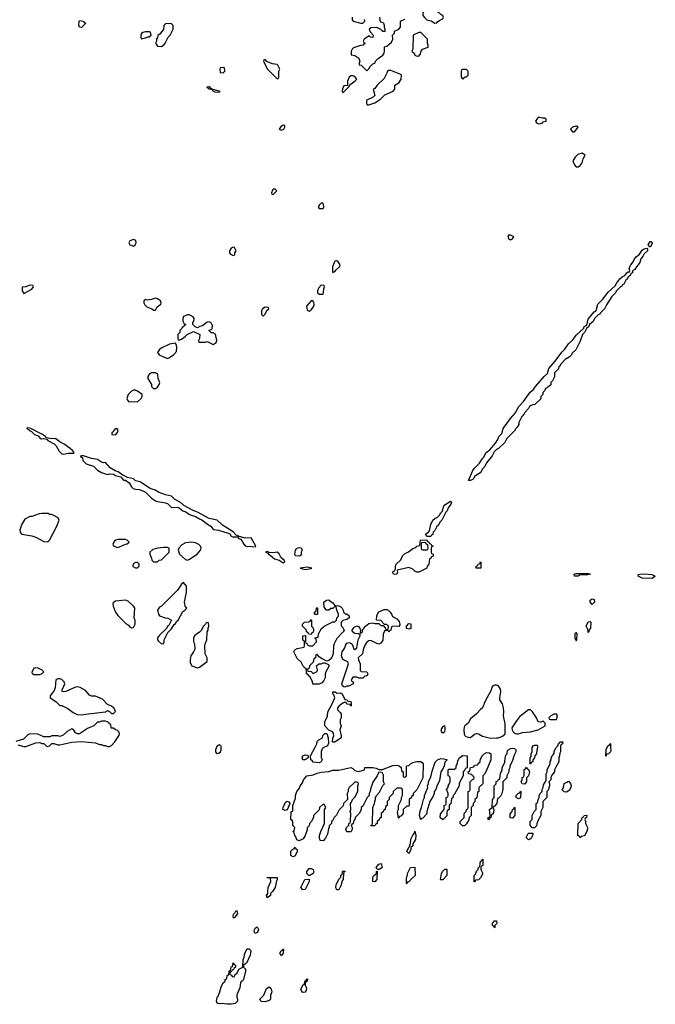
# Model space of a CAD drawing. Header units: inches. Extents: x 2701622 to 2964296, y 496201 to 720542.
# Tile 128 of 256: x 2787329 to 2793702, y 651199 to 661066. Entities that reach past the tile are written whole.
import ezdxf

# ---------------------------------------------------------------- set-up
doc = ezdxf.new("R2010")
doc.units = ezdxf.units.IN
doc.header["$MEASUREMENT"] = 0
for name, color, linetype in [('C7685', 7, 'Continuous'), ('C7686', 7, 'Continuous'), ('C7695', 7, 'Continuous'), ('C7696', 7, 'Continuous')]:
    doc.layers.add(name, color=color, linetype=linetype)

msp = doc.modelspace()

# ---------------------------------------------------------------- linework, layer by layer
at = {"layer": 'C7685', "color": 4}
for points, elevation in [([(2789954, 660000), (2789950, 659998), (2789932, 659970), (2789950, 659958), (2789970, 659964.7), (2789978, 659970), (2789988, 659990), (2789986.7, 660000)], 8), ([(2787310, 653798), (2787370, 653782.8), (2787390, 653782.8), (2787490, 653818), (2787530, 653822), (2787550, 653814), (2787570, 653814), (2787594, 653790), (2787610, 653782), (2787626, 653790), (2787650, 653812), (2787670, 653812), (2787710, 653798), (2787730, 653798), (2787850, 653826), (2787948.9, 653831.1), (2788090, 653818), (2788130, 653802), (2788150, 653802), (2788170, 653792), (2788190, 653792), (2788210, 653782), (2788230, 653782), (2788250, 653792), (2788282, 653830), (2788322, 653890), (2788328, 653910), (2788327.3, 653927.3), (2788307.3, 653947.3), (2788290, 653948), (2788270, 653966), (2788250, 653966), (2788246, 653970), (2788242, 654002), (2788228, 654008), (2788222, 654022), (2788190, 654038), (2788150, 654038), (2788130, 654026), (2788110, 654026), (2788070.9, 653989.1), (2788010, 653962), (2787930, 653908), (2787910, 653908), (2787890, 653918), (2787870, 653946), (2787850, 653958), (2787806.4, 653933.6), (2787765.4, 653894.6), (2787730, 653882), (2787710, 653888.7), (2787651.6, 653888.4), (2787630, 653878), (2787570, 653878), (2787510, 653906), (2787430, 653908), (2787405.4, 653894.6), (2787365.4, 653854.6), (2787290, 653834)], 8), ([(2790000, 653145.8), (2789990, 653142.7), (2789967, 653150), (2789969.6, 653170), (2789990, 653218), (2790000, 653227)], 4)]:
    msp.add_lwpolyline(points, dxfattribs=dict(at, elevation=elevation))
for points, elevation in [([(2789890, 659366), (2789870, 659366), (2789863.6, 659356.4), (2789854, 659330), (2789858, 659318), (2789870, 659314), (2789906, 659350)], 8), ([(2788470, 658862), (2788434, 658850), (2788424.7, 658830), (2788434, 658810), (2788470, 658798), (2788488, 658810), (2788498, 658830), (2788494.6, 658854.6)], 8), ([(2789470, 658786), (2789450, 658778), (2789432, 658750), (2789432, 658730), (2789439.6, 658719.6), (2789470, 658702), (2789486, 658710), (2789486, 658730), (2789498, 658750), (2789482, 658782)], 8), ([(2787430, 658406), (2787391.6, 658388.4), (2787354, 658386), (2787352, 658350), (2787370, 658322), (2787450, 658364.7), (2787466, 658390), (2787462, 658402)], 8), ([(2788690, 658274), (2788650, 658261.2), (2788610, 658255.3), (2788598, 658258), (2788590, 658266), (2788574, 658250), (2788572, 658230), (2788582, 658210), (2788604.7, 658190), (2788654, 658170), (2788670, 658154), (2788690, 658154), (2788708, 658190), (2788743.1, 658216.9), (2788748.7, 658230), (2788742, 658250), (2788710, 658269)], 8), ([(2789790, 658186), (2789762, 658170), (2789752.7, 658147.3), (2789752.7, 658112.7), (2789770, 658094), (2789790, 658114), (2789807.3, 658152.7), (2789826, 658170), (2789822, 658182)], 8), ([(2789010, 658108.7), (2788972, 658090), (2788966, 658070), (2788965.4, 658045.4), (2788978, 658018), (2788994, 658010), (2788978, 658002), (2788974, 657990), (2788958, 657982), (2788954, 657970), (2788934, 657950), (2788934, 657930), (2788914, 657910), (2788914, 657870), (2788918, 657858), (2788930, 657854), (2788938, 657862), (2788950, 657864.7), (2788988, 657890), (2789008.7, 657911.3), (2789070, 657942), (2789134, 657910), (2789132.7, 657872.7), (2789122, 657850), (2789122, 657842), (2789130, 657834), (2789190, 657834), (2789210, 657842), (2789270, 657812), (2789290, 657824.7), (2789298, 657830), (2789306, 657850), (2789293.6, 657913.6), (2789270, 657928), (2789248.4, 657928.4), (2789226, 657950), (2789255.3, 657964.7), (2789258, 657970), (2789260.4, 658000.4), (2789248.4, 658028.4), (2789230, 658038), (2789210, 658035.3), (2789162.8, 657997.2), (2789134, 657990), (2789110, 657978), (2789087.3, 657987.3), (2789066, 658010), (2789066, 658030), (2789074.6, 658045.4), (2789078, 658070), (2789068.4, 658088.4), (2789028.4, 658108.4)], 8), ([(2788890, 657826), (2788830, 657813.2), (2788745.8, 657774.2), (2788730, 657762), (2788711.3, 657730), (2788726.4, 657706.4), (2788770, 657686), (2788810, 657671.3), (2788830, 657681), (2788875.3, 657710), (2788900.2, 657739.8), (2788904.7, 657784.7), (2788902, 657802)], 8), ([(2788690, 657528), (2788650, 657528), (2788630, 657518), (2788612, 657490), (2788612, 657470), (2788651, 657411), (2788652, 657390), (2788671.6, 657371.6), (2788690, 657371.3), (2788710, 657384.7), (2788728.7, 657410), (2788735.3, 657430), (2788718, 657470), (2788715.3, 657510), (2788710, 657518)], 8), ([(2788470, 657354), (2788450, 657342), (2788418, 657310), (2788404.7, 657270), (2788410, 657254), (2788421, 657241), (2788430, 657238), (2788450, 657241), (2788510, 657238), (2788548, 657270), (2788558, 657290), (2788555.3, 657310), (2788510, 657344), (2788490, 657353.2)], 8), ([(2787410, 656975.1), (2787398, 656970), (2787419.3, 656959.3), (2787424, 656950), (2787442.4, 656942.4), (2787477.3, 656910), (2787514.4, 656894.4), (2787530, 656874.8), (2787544.7, 656864.7), (2787570, 656868), (2787601, 656861), (2787611, 656850), (2787675.8, 656815.8), (2787694.7, 656794.7), (2787723, 656743), (2787750, 656714.8), (2787770, 656710.8), (2787810, 656723), (2787870, 656722), (2787875.3, 656730), (2787859, 656750), (2787834, 656770), (2787773.3, 656813.3), (2787730, 656835.1), (2787690, 656866), (2787670, 656869.3), (2787646, 656866), (2787597.2, 656877.2), (2787588.7, 656890), (2787559, 656910), (2787442, 656970)], 8), ([(2788290, 656968), (2788272, 656950), (2788264.7, 656935.3), (2788254, 656930), (2788254, 656910), (2788290, 656906.8), (2788308, 656930), (2788315.3, 656950), (2788307.3, 656967.3)], 8), ([(2787950, 656695.3), (2787934, 656690), (2787946.4, 656686.4), (2787956.9, 656676.9), (2787961, 656650), (2787994.4, 656614.4), (2788070, 656590.6), (2788110, 656550.7), (2788150, 656527.3), (2788210, 656507.7), (2788230, 656514), (2788270, 656510.6), (2788290, 656498.4), (2788344.5, 656484.5), (2788351.3, 656470), (2788370, 656451.3), (2788391.1, 656451.1), (2788424.9, 656424.9), (2788450, 656384.7), (2788467.5, 656367.5), (2788490, 656360.7), (2788530, 656359.3), (2788577.7, 656337.7), (2788590.4, 656330.3), (2788650, 656270.8), (2788690, 656244), (2788710, 656236.3), (2788790, 656224.4), (2788810, 656216.4), (2788850, 656178), (2788910, 656180.3), (2788932.5, 656172.5), (2788964.9, 656144.9), (2788995.2, 656135.2), (2789030, 656107.3), (2789090, 656086.8), (2789130, 656062.8), (2789154, 656054), (2789211.3, 656010), (2789246, 655990), (2789264.4, 655964.4), (2789275.9, 655955.9), (2789322, 655950), (2789420.4, 655920.4), (2789434.9, 655914.9), (2789450, 655891.3), (2789465.2, 655885.2), (2789510, 655884.7), (2789519.8, 655879.8), (2789521, 655870), (2789541.4, 655861.4), (2789561.1, 655841.1), (2789576.3, 655810), (2789590, 655794), (2789610, 655787.7), (2789630.7, 655790.7), (2789690, 655784.7), (2789698, 655790), (2789650, 655872), (2789590, 655871.5), (2789532, 655888), (2789522, 655882), (2789526, 655890), (2789499, 655899), (2789470, 655932.3), (2789361.8, 656001.8), (2789310, 656049.3), (2789227.2, 656067.2), (2789110, 656129.2), (2789066.8, 656146.8), (2788976.2, 656196.2), (2788950, 656220.9), (2788881.7, 656261.7), (2788849.6, 656289.6), (2788790, 656304.5), (2788727.8, 656327.8), (2788688.7, 656350), (2788630, 656371.8), (2788535.3, 656435.3), (2788490, 656445.2), (2788470, 656464), (2788410, 656479), (2788362, 656502), (2788314.7, 656534.7), (2788285.8, 656545.8), (2788236.6, 656576.6), (2788190, 656629.2), (2788170, 656626.6), (2788150, 656632.3), (2788110, 656659.5), (2788047.2, 656667.2), (2787970, 656694)], 8), ([(2787550, 656118), (2787525.4, 656114.6), (2787451.1, 656088.9), (2787430, 656088), (2787379.6, 656060.4), (2787351.3, 656010), (2787331.3, 655950), (2787332, 655930), (2787339.6, 655919.6), (2787351.1, 655911.1), (2787370, 655906), (2787450, 655894.8), (2787490, 655878.8), (2787570, 655836), (2787610, 655832), (2787628, 655850), (2787702, 655990), (2787726, 656050), (2787714.6, 656074.6), (2787670, 656098), (2787647.3, 656107.3), (2787628.4, 656108.4), (2787616.4, 656116.4)], 8), ([(2788390, 655858), (2788316.4, 655856.4), (2788294, 655850), (2788279.6, 655840.4), (2788262, 655810), (2788270, 655794), (2788299.6, 655779.6), (2788310, 655778), (2788330, 655784.7), (2788388.4, 655811.6), (2788407.3, 655812.7), (2788426, 655830), (2788406, 655850)], 8), ([(2788810, 655775.3), (2788770, 655775.3), (2788710, 655769), (2788663.5, 655756.5), (2788632, 655730), (2788632, 655710), (2788652, 655670), (2788654, 655650), (2788670, 655634), (2788710, 655634), (2788726, 655650), (2788750, 655654), (2788826, 655730), (2788826, 655770)], 8), ([(2789050, 655829.2), (2788990, 655824), (2788955.3, 655804.7), (2788924.7, 655770), (2788918, 655750), (2788932, 655710), (2788990, 655658), (2789010, 655651), (2789030, 655658.8), (2789109.2, 655710), (2789142.7, 655750), (2789149, 655770), (2789142, 655790), (2789125.6, 655805.6), (2789090, 655824)], 8), ([(2789810, 655735.3), (2789794, 655730), (2789819.6, 655719.6), (2789822, 655710), (2789839.8, 655699.8), (2789882.5, 655662.5), (2789931.3, 655651.3), (2789970, 655624.7), (2789986, 655630), (2789982, 655650), (2789952, 655672), (2789930, 655713.2), (2789910, 655729.2), (2789870, 655722.7), (2789832.7, 655727.3), (2789822, 655722), (2789826, 655730)], 8), ([(2788510, 655626), (2788490, 655626), (2788465.4, 655614.6), (2788462, 655590), (2788470, 655582), (2788490, 655574), (2788510, 655574), (2788526, 655590), (2788526, 655610)], 8), ([(2788970, 655426), (2788950, 655408), (2788910.8, 655349.2), (2788882, 655318), (2788750.7, 655189.3), (2788730, 655178), (2788712, 655150), (2788722, 655110), (2788731.6, 655091.6), (2788787.3, 655072.7), (2788814, 655070), (2788852, 655050), (2788823.6, 654996.4), (2788810, 654986), (2788796.9, 654963.1), (2788730, 654898), (2788712, 654870), (2788712, 654850), (2788719.6, 654839.6), (2788750, 654812), (2788770, 654814), (2788778, 654830), (2788778, 654850), (2788814.6, 654925.4), (2788850, 654962), (2788876.4, 655003.6), (2788890, 655014), (2788903.1, 655036.9), (2788918, 655050), (2788963.1, 655136.9), (2788986, 655150), (2789006, 655170), (2788988.4, 655188.4), (2788982, 655230), (2789002, 655330), (2789002, 655390)], 8), ([(2788390, 655248.7), (2788290, 655238), (2788271.6, 655228.4), (2788262, 655218), (2788264.7, 655190), (2788291, 655130), (2788314.4, 655094.4), (2788390, 655018), (2788419.1, 654999.1), (2788430, 654984.7), (2788450, 654972), (2788470, 654974), (2788488, 655010), (2788488, 655050), (2788478, 655070), (2788482, 655170), (2788468.7, 655190), (2788418, 655238)], 8), ([(2789210, 655026), (2789198, 655022), (2789192.7, 655007.3), (2789170, 654986), (2789151.3, 654948.7), (2789131.1, 654928.9), (2789083.5, 654896.5), (2789072, 654870), (2789072, 654830), (2789082, 654810), (2789083.6, 654756.4), (2789072, 654730), (2789044.7, 654690), (2789038, 654650), (2789039.6, 654619.6), (2789054, 654590), (2789110, 654572), (2789130, 654578), (2789207.3, 654632.7), (2789208, 654670), (2789187.3, 654712.7), (2789186, 654790), (2789188.4, 654811.6), (2789206, 654850), (2789208, 654930), (2789218, 654950), (2789218, 654970), (2789226, 654990), (2789222, 655022)], 8), ([(2787530, 654501.2), (2787470, 654502), (2787458, 654510), (2787455.3, 654530), (2787470, 654562), (2787478, 654570), (2787490, 654573.4), (2787509.4, 654570.6), (2787551.7, 654551.7), (2787570.3, 654530.3), (2787550, 654509.2)], 4), ([(2787710, 654461.2), (2787691.3, 654450), (2787684.7, 654370), (2787676, 654344), (2787634, 654290), (2787634, 654270), (2787690, 654232), (2787730, 654194), (2787750, 654192), (2787810, 654162), (2787864, 654124), (2787903.5, 654103.5), (2787950, 654101), (2787990, 654106), (2788189, 654131), (2788210, 654142), (2788230, 654132), (2788250, 654112), (2788270, 654112), (2788288, 654132), (2788273.2, 654170), (2788242, 654190), (2788210, 654202.7), (2788158.2, 654258.2), (2788090, 654287.1), (2788050, 654288.3), (2788030, 654295.6), (2787990, 654344), (2787933.5, 654373.5), (2787910, 654379.8), (2787890, 654377.6), (2787790, 654334), (2787769.4, 654329.4), (2787755.3, 654335.3), (2787753.2, 654350), (2787780.9, 654410), (2787774.5, 654430), (2787752.2, 654452.3), (2787730, 654459.5)], 8), ([(2789330, 653798), (2789310, 653788), (2789291.3, 653750), (2789292, 653730), (2789299.6, 653719.6), (2789310, 653712), (2789330, 653718), (2789342, 653730), (2789348.7, 653750), (2789347.3, 653787.3)], 8), ([(2789810, 652266), (2789802, 652290), (2789818, 652310), (2789815.3, 652330), (2789819, 652370), (2789848, 652430), (2789842, 652462), (2789808, 652470), (2789910.8, 652470.8), (2789912, 652450), (2789903.6, 652436.4), (2789890.8, 652369.2), (2789864.7, 652330), (2789842, 652310), (2789842, 652290)], 4), ([(2789510, 652135.3), (2789490, 652128), (2789485.2, 652114.8), (2789470, 652099), (2789465.8, 652085.8), (2789470, 652066), (2789490, 652071.3), (2789504, 652090), (2789515.3, 652110)], 8), ([(2789690, 651908), (2789679, 651930), (2789684, 651950), (2789690, 651962), (2789710, 651974), (2789722, 651950), (2789718, 651930), (2789710, 651918)], 4), ([(2789410, 651199), (2789350, 651208.7), (2789330, 651204), (2789310, 651209), (2789302, 651230), (2789309, 651270), (2789319, 651281), (2789336.4, 651323.6), (2789350, 651374), (2789363.1, 651396.9), (2789365.2, 651410), (2789388.9, 651431.1), (2789390, 651452), (2789406, 651454), (2789410, 651492), (2789426, 651494), (2789430, 651534), (2789442, 651538), (2789450, 651574), (2789462, 651578), (2789470, 651614), (2789478, 651598), (2789491.6, 651591.6), (2789494, 651570), (2789478, 651562), (2789472.7, 651547.3), (2789458, 651542), (2789452.7, 651527.3), (2789438, 651522), (2789434, 651510), (2789438, 651498), (2789452.7, 651492.7), (2789458, 651478), (2789470, 651474), (2789482, 651478), (2789487.3, 651492.7), (2789510, 651514), (2789527.3, 651552.7), (2789566, 651570), (2789568.4, 651648.4), (2789579, 651670), (2789583.1, 651696.9), (2789595.3, 651730), (2789610, 651754), (2789630, 651754), (2789642, 651742), (2789644.7, 651730), (2789641, 651690), (2789602, 651610), (2789574, 651590), (2789574, 651570), (2789591.6, 651551.6), (2789592, 651530), (2789571.3, 651448.7), (2789564.7, 651435.3), (2789554, 651430), (2789543.6, 651416.4), (2789536.9, 651363.1), (2789504.7, 651295.3), (2789504.7, 651270), (2789514, 651250), (2789514, 651230), (2789490, 651208.7), (2789450, 651199)], 4), ([(2789950, 651686), (2789938, 651710), (2789950, 651734), (2789962, 651738), (2789970, 651752), (2789974, 651750), (2789972, 651710)], 4), ([(2789790, 651225.2), (2789750, 651228.7), (2789738, 651250), (2789778, 651290), (2789804, 651356), (2789830, 651374), (2789851.6, 651351.6), (2789855.3, 651324.7), (2789844.7, 651290), (2789842, 651250), (2789830, 651238), (2789810, 651229)], 4)]:
    msp.add_lwpolyline(points, close=True, dxfattribs=dict(at, elevation=elevation))
at = {"layer": 'C7686', "color": 4}
for points, elevation in [([(2787950, 660989.3), (2787928.7, 660990), (2787922, 661010), (2787924, 661050), (2787930, 661058), (2787964.7, 661050), (2787976.8, 661036.8), (2787991.3, 661030)], 4), ([(2788847.3, 661027.3), (2788790, 661026), (2788772.7, 661007.3), (2788771.6, 660968.4), (2788750, 660946), (2788736.9, 660923.1), (2788712.7, 660907.3), (2788711.6, 660888.4), (2788702, 660870), (2788702, 660850), (2788692, 660830), (2788710, 660802), (2788750, 660798), (2788780.4, 660819.6), (2788788, 660830), (2788818, 660890), (2788838, 660910), (2788868, 660970), (2788867.3, 661007.3)], 8), ([(2788630, 660946), (2788590, 660946), (2788563.6, 660936.4), (2788550, 660926), (2788542, 660910), (2788542, 660890), (2788550, 660874), (2788590, 660884.7), (2788612.7, 660892.7), (2788627.3, 660892.7), (2788646, 660910), (2788642, 660942)], 8), ([(2789790, 660666), (2789778, 660662), (2789774, 660650), (2789810, 660574), (2789910, 660474), (2789922, 660478), (2789926, 660490), (2789926, 660550), (2789938, 660570), (2789918, 660610), (2789910, 660618), (2789863.1, 660623.1), (2789820.4, 660640.4), (2789807.3, 660647.3)], 8), ([(2789370, 660586), (2789338, 660582), (2789334, 660570), (2789338, 660538), (2789370, 660534), (2789386, 660550), (2789382, 660582)], 8), ([(2789330, 660338), (2789290, 660341.2), (2789268, 660350), (2789262, 660362), (2789228, 660370), (2789210, 660388), (2789210, 660394), (2789230, 660396), (2789241, 660381), (2789254, 660374), (2789336, 660350)], 4)]:
    msp.add_lwpolyline(points, close=True, dxfattribs=dict(at, elevation=elevation))
at = {"layer": 'C7686', "color": 4, "elevation": 8}
msp.add_lwpolyline([(2789986.7, 660000), (2789986, 660006), (2789970, 660008), (2789954, 660000)], dxfattribs=at)
at = {"layer": 'C7695', "color": 4}
for points, elevation in [([(2792903.7, 660000), (2792872, 659990), (2792852, 659970), (2792870, 659942), (2792890, 659942), (2792928, 659990), (2792913, 660000)], 8), ([(2790000, 653227), (2790010, 653236), (2790026.4, 653226.4), (2790036, 653210), (2790010, 653149), (2790000, 653145.8)], 4)]:
    msp.add_lwpolyline(points, dxfattribs=dict(at, elevation=elevation))
for points, elevation in [([(2792970, 659728), (2792924.5, 659715.5), (2792898, 659690), (2792876, 659650), (2792890, 659612), (2792910, 659591.3), (2792930, 659591.3), (2792950, 659606), (2792968.7, 659630), (2792979, 659670), (2792998, 659710)], 8), ([(2790370, 659226), (2790350, 659226), (2790330, 659206), (2790322, 659190), (2790323.6, 659183.6), (2790332.7, 659172.7), (2790370, 659174), (2790378, 659190), (2790374.6, 659214.6)], 8), ([(2792230, 658908), (2792223.5, 658896.5), (2792230, 658872), (2792250, 658858.8), (2792268.7, 658870), (2792282, 658890), (2792250, 658905.2)], 8), ([(2793650, 658788), (2793636.4, 658796.4), (2793629.4, 658810), (2793650, 658842.8), (2793662, 658842), (2793674, 658830)], 4), ([(2791850, 656448), (2791828.4, 656448.4), (2791873.2, 656550), (2791890, 656573.4), (2791939.6, 656620.4), (2791969.4, 656670), (2791980.2, 656679.8), (2792005.1, 656730), (2792042.9, 656757.1), (2792098.4, 656821.6), (2792122, 656858), (2792132.7, 656890), (2792162, 656918), (2792175.1, 656970), (2792249.8, 657070.2), (2792296.9, 657123.1), (2792335.1, 657190), (2792379.3, 657240.7), (2792447.7, 657332.3), (2792480.1, 657359.9), (2792500.7, 657390), (2792588.3, 657491.7), (2792621.2, 657518.8), (2792634.5, 657570), (2792697.2, 657642.8), (2792764.6, 657735.4), (2792796.2, 657763.8), (2792830, 657816.3), (2792878.9, 657861.1), (2792910, 657904.9), (2792985.2, 657974.8), (2792990, 657990.7), (2793016.4, 658003.6), (2793030, 658066), (2793090, 658139.1), (2793107.3, 658152.7), (2793124.1, 658215.9), (2793174.3, 658265.7), (2793230, 658335.5), (2793300.2, 658399.8), (2793314.5, 658430), (2793345.1, 658470), (2793370, 658490.5), (2793396.5, 658503.5), (2793418, 658530), (2793430, 658538), (2793442, 658538), (2793448, 658550), (2793441.2, 658570), (2793445.6, 658590), (2793456, 658610), (2793481, 658639), (2793494, 658670), (2793509.8, 658690.2), (2793543.3, 658716.7), (2793570, 658756.3), (2793590, 658770.5), (2793616, 658776), (2793622, 658770), (2793622, 658750), (2793590, 658718), (2793581, 658699), (2793558, 658670), (2793546.4, 658633.6), (2793531.3, 658608.7), (2793512, 658590), (2793496.9, 658563.1), (2793474, 658550), (2793474, 658530), (2793458, 658522), (2793452.7, 658507.3), (2793430, 658486), (2793418, 658462), (2793405.4, 658454.6), (2793384.7, 658415.3), (2793374, 658410), (2793364.7, 658395.3), (2793354, 658390), (2793310, 658346), (2793302, 658330), (2793267.5, 658292.5), (2793212, 658210), (2793194, 658170), (2793150, 658126), (2793144.7, 658115.3), (2793130, 658108), (2793092, 658070), (2793078.8, 658041.2), (2793042, 658010), (2793031, 657989), (2793012, 657970), (2792992, 657930), (2792972, 657910), (2792950, 657846), (2792903.6, 657756.4), (2792870, 657726), (2792856.9, 657703.1), (2792836.9, 657683.1), (2792799.6, 657660.4), (2792752, 657610), (2792744.7, 657595.3), (2792734, 657590), (2792731.6, 657568.4), (2792692.7, 657527.3), (2792691.6, 657488.4), (2792671.6, 657448.4), (2792654, 657430), (2792652.7, 657407.3), (2792630, 657386), (2792602, 657370), (2792594, 657350), (2792574, 657330), (2792574, 657310), (2792554, 657290), (2792552.7, 657267.3), (2792494, 657210), (2792472.7, 657207.3), (2792450, 657198), (2792442, 657190), (2792431.1, 657168.9), (2792392, 657130), (2792385.4, 657114.6), (2792362, 657090), (2792334, 657030), (2792334, 657010), (2792318, 656982), (2792302, 656970), (2792290, 656946), (2792211.6, 656868.4), (2792192, 656830), (2792131.1, 656768.9), (2792110, 656758), (2792085.4, 656734.6), (2792065.4, 656694.6), (2792010, 656626), (2791994, 656590), (2791970, 656566), (2791951.1, 656528.9), (2791894, 656490), (2791876.9, 656463.1)], 4), ([(2790510, 658648), (2790490, 658646), (2790464.7, 658590), (2790463.6, 658543.6), (2790470, 658534), (2790490, 658542), (2790501.2, 658558.8), (2790535.3, 658590), (2790542, 658610), (2790520.4, 658640.4)], 8), ([(2790350, 658406), (2790323.6, 658376.4), (2790314, 658350), (2790314, 658330), (2790330, 658314), (2790370, 658314), (2790376.4, 658336.4), (2790378, 658370), (2790386, 658390), (2790382, 658402)], 8), ([(2790250, 658248), (2790203.6, 658196.4), (2790210, 658154), (2790230, 658144.7), (2790250, 658158), (2790275.3, 658190), (2790282, 658210), (2790276.4, 658236.4), (2790267.3, 658247.3)], 8), ([(2791410, 655886), (2791398, 655910), (2791410, 655922), (2791429.1, 655930.9), (2791436.4, 655943.6), (2791449.6, 656010), (2791458.7, 656021.3), (2791469.7, 656050), (2791490, 656068), (2791519.6, 656080.4), (2791538.6, 656101.4), (2791550, 656124.7), (2791564, 656136), (2791580.9, 656190), (2791590, 656202.8), (2791650, 656242), (2791658, 656230), (2791651.3, 656210), (2791626.4, 656173.6), (2791616, 656144), (2791602, 656130), (2791562, 656050), (2791546.4, 656033.6), (2791523.6, 655996.4), (2791510, 655986), (2791492.7, 655947.3), (2791474, 655930), (2791472.7, 655907.3), (2791458, 655902), (2791450, 655886)], 4), ([(2790130, 655688.7), (2790094.6, 655694.6), (2790086, 655710), (2790094, 655750), (2790100.2, 655759.8), (2790110, 655771.3), (2790130, 655778), (2790152, 655772), (2790162, 655750), (2790152, 655730), (2790150, 655706), (2790143.6, 655696.4)], 4), ([(2791310, 655529.2), (2791290, 655538), (2791270, 655558), (2791230, 655575.3), (2791114, 655550), (2791118, 655530), (2791110, 655509), (2791090, 655505.2), (2791078, 655510), (2791066, 655530), (2791088.7, 655550), (2791096.4, 655563.6), (2791097.2, 655590), (2791105.2, 655610), (2791150, 655654.8), (2791168.3, 655691.7), (2791187.2, 655712.7), (2791228, 655732), (2791270, 655766), (2791302, 655778), (2791310, 655791.3), (2791328, 655792), (2791342, 655798), (2791348.7, 655850), (2791410, 655854), (2791418, 655838), (2791432.7, 655832.7), (2791438, 655818), (2791452.7, 655812.7), (2791458, 655798), (2791472.7, 655792.7), (2791472.7, 655787.3), (2791458, 655782), (2791454, 655770), (2791454, 655730), (2791458, 655718), (2791474, 655710), (2791474, 655690), (2791458, 655682), (2791452.7, 655667.3), (2791438, 655662), (2791431.6, 655608.4), (2791414, 655590), (2791410, 655568), (2791332, 655530)], 4), ([(2791390, 655826), (2791358, 655822), (2791354, 655810), (2791354, 655770), (2791358, 655758), (2791370, 655754), (2791410, 655754), (2791422, 655758), (2791426, 655770), (2791422, 655802), (2791407.3, 655807.3), (2791402, 655822)], 4), ([(2790210, 655579.3), (2790142, 655570), (2790190, 655556), (2790250, 655567.3), (2790258, 655570)], 8), ([(2791950, 655568), (2791906, 655570), (2791906, 655590), (2791922, 655598), (2791926, 655610), (2791942, 655618), (2791950, 655634), (2791954, 655630), (2791954, 655570)], 4), ([(2793010, 655498), (2792950, 655502), (2792930, 655489.6), (2792890, 655489.6), (2792889.2, 655510), (2792910, 655517.3), (2793030, 655514.8), (2793051.3, 655510)], 4), ([(2793670, 655467.1), (2793570, 655469.7), (2793528.9, 655491.1), (2793534.6, 655505.4), (2793546, 655510), (2793590, 655513.4), (2793665.8, 655505.8), (2793702, 655490)], 4), ([(2790410, 654638), (2790360.2, 654660.2), (2790336.4, 654676.4), (2790310, 654706), (2790298, 654702), (2790294, 654670), (2790278, 654662), (2790272.7, 654627.3), (2790234, 654590), (2790232.7, 654567.3), (2790218, 654562), (2790214, 654550), (2790218, 654538), (2790250, 654534), (2790270, 654514), (2790310, 654534), (2790315.3, 654550), (2790306, 654590), (2790328.4, 654611.6), (2790350, 654612), (2790370, 654622), (2790390, 654622), (2790423.6, 654603.6), (2790431, 654590), (2790396, 654524), (2790391.1, 654508.9), (2790391, 654470), (2790376.8, 654443.2), (2790358, 654422), (2790330, 654408), (2790267.3, 654407.3), (2790266, 654430), (2790242, 654482), (2790230, 654486), (2790222, 654502), (2790206, 654510), (2790206, 654550), (2790202, 654562), (2790190, 654566), (2790170, 654586), (2790150, 654626), (2790110, 654666), (2790078, 654730), (2790088, 654750), (2790110, 654764.7), (2790182, 654778), (2790186, 654790), (2790186, 654830), (2790182, 654842), (2790168.4, 654848.4), (2790167.3, 654892.7), (2790190, 654894), (2790194, 654890), (2790194, 654830), (2790198, 654818), (2790212, 654812), (2790218, 654798), (2790232.7, 654792.7), (2790267.3, 654792.7), (2790306, 654830), (2790302, 654862), (2790290, 654866), (2790287.3, 654872.7), (2790322, 654878), (2790326, 654910), (2790356.4, 654963.6), (2790387.3, 654992.7), (2790468.4, 655031.6), (2790487.3, 655032.7), (2790506, 655050), (2790508.4, 655071.6), (2790526, 655090), (2790526, 655110), (2790508.4, 655148.4), (2790502, 655182), (2790490, 655186), (2790470, 655166), (2790450, 655166), (2790430, 655148), (2790406, 655150), (2790380.4, 655180.4), (2790378, 655230), (2790406, 655250), (2790429.3, 655250.7), (2790450.7, 655230.7), (2790470, 655222), (2790490, 655194), (2790530, 655191.3), (2790550, 655182), (2790562, 655170), (2790572, 655150), (2790574, 655130), (2790592.7, 655112.7), (2790610, 655112), (2790630.9, 655090.9), (2790631.1, 655071.1), (2790610, 655055.3), (2790570, 655046), (2790552.7, 655027.3), (2790552.7, 654992.7), (2790570, 654974), (2790582, 654950), (2790572, 654930), (2790510, 654866), (2790482, 654810), (2790474, 654790), (2790471.3, 654711.3), (2790453.7, 654666.3), (2790430, 654646)], 4), ([(2790290, 655106), (2790286, 655110), (2790286, 655130), (2790302, 655138), (2790306, 655170), (2790310, 655174), (2790314, 655170), (2790314, 655110), (2790310, 655106)], 4), ([(2793070, 655206), (2793049, 655230), (2793049, 655250), (2793070, 655262), (2793090, 655254), (2793092, 655230)], 4), ([(2791130, 654986), (2791072.7, 654987.3), (2791058, 654982), (2791051.6, 654948.4), (2791038, 654942), (2791030, 654928), (2791022, 654942), (2790990, 654946), (2790971.6, 654908.4), (2790970.6, 654849.4), (2790946.8, 654813.2), (2790930, 654809.2), (2790910, 654813.2), (2790850, 654844), (2790830, 654842), (2790810.9, 654829.1), (2790784.7, 654790), (2790771.3, 654750), (2790764.7, 654710), (2790722, 654670), (2790724.7, 654650), (2790741, 654610), (2790743.6, 654543.6), (2790752.7, 654532.7), (2790811.1, 654531.1), (2790818, 654510), (2790811.3, 654490), (2790790, 654486), (2790770, 654468), (2790730, 654468), (2790710, 654478), (2790670, 654478), (2790654, 654450), (2790658, 654438), (2790674, 654430), (2790674, 654410), (2790630, 654388.7), (2790610, 654388), (2790590, 654378), (2790580.4, 654380.4), (2790566, 654390), (2790558, 654410), (2790624, 654610), (2790618, 654630), (2790570, 654654), (2790556.2, 654690), (2790563.7, 654730), (2790589.3, 654770), (2790598.3, 654801.7), (2790610, 654819.1), (2790630, 654825.5), (2790654.2, 654814.2), (2790668, 654790), (2790678, 654758), (2790690, 654754), (2790708, 654772), (2790721.2, 654850), (2790742, 654890), (2790742, 654902), (2790726, 654910), (2790690, 654914.5), (2790680.1, 654920.1), (2790666, 654930), (2790660.9, 654950), (2790682.6, 654977.4), (2790710.6, 654990.6), (2790724.5, 654984.5), (2790738, 654970), (2790746, 654950), (2790743.6, 654923.6), (2790750, 654914), (2790766, 654930), (2790766, 654950), (2790795.3, 654990), (2790830, 655014.8), (2790862, 655022), (2790890, 655014), (2790930, 655014), (2790950, 654994), (2790974, 654994), (2790992.7, 654972.7), (2790998, 654958), (2791010, 654954), (2791022, 654958), (2791026, 654990), (2791010, 655006), (2790986, 655006), (2790950, 655046), (2790908, 655048), (2790910, 655094), (2790930, 655132), (2790983.1, 655156.9), (2791010, 655156), (2791022, 655150), (2791044.7, 655130), (2791058, 655110), (2791066, 655086), (2791110, 655062), (2791135.3, 655035.3), (2791142, 655010), (2791139.6, 655000.4)], 4), ([(2790250, 654906), (2790227.3, 654907.3), (2790222, 654922), (2790206, 654930), (2790206, 654950), (2790166, 654990), (2790166, 655010), (2790186, 655030), (2790227.3, 655032.7), (2790242, 655038), (2790250, 655054), (2790254, 655050), (2790254, 654990), (2790271.6, 654971.6), (2790274, 654950), (2790272.7, 654927.3), (2790258, 654922)], 4), ([(2791230, 654958), (2791206, 654970), (2791206, 654990), (2791230, 655014), (2791251.6, 655011.6), (2791250, 654966)], 4), ([(2793030, 654926), (2793028, 654950), (2793009.4, 654990), (2793030, 655031.3), (2793050, 655034), (2793054, 655030), (2793052, 654970), (2793034, 654950), (2793034, 654930)], 4), ([(2792910, 654926), (2792894, 654910), (2792894, 654870), (2792910, 654842), (2792914, 654850), (2792918, 654910)], 8), ([(2792110, 654398), (2792090, 654398), (2792071.3, 654390), (2792063.4, 654376.6), (2792054.6, 654345.4), (2791994, 654230), (2791970.7, 654169.3), (2791947.9, 654152.1), (2791910.6, 654109.4), (2791850, 654061.2), (2791824.1, 654015.9), (2791790.7, 653989.3), (2791784, 653976), (2791782.8, 653950), (2791786, 653906), (2791791.1, 653891.1), (2791802.8, 653882.8), (2791830, 653876), (2791850, 653871.3), (2791890, 653906), (2791910, 653914), (2791930.5, 653910.5), (2791970, 653886.8), (2792050, 653865.5), (2792110, 653868.4), (2792130.9, 653870.9), (2792170, 653884.9), (2792197.2, 653910), (2792196, 654010), (2792179.3, 654090), (2792184, 654130), (2792181.2, 654170), (2792169.2, 654210), (2792143.7, 654250), (2792142, 654270), (2792151.8, 654330), (2792150, 654358), (2792131.2, 654391.2)], 8), ([(2790510, 654318), (2790550, 654322), (2790562, 654310), (2790590, 654254), (2790611.6, 654251.6), (2790618, 654238), (2790650, 654232), (2790654, 654210), (2790654, 654190), (2790650, 654188), (2790642, 654202), (2790610, 654206), (2790602, 654222), (2790590, 654226), (2790570, 654218), (2790532, 654190), (2790514, 654170), (2790514, 654150), (2790543.6, 654123.6), (2790552, 654110), (2790552, 654070), (2790542, 654050), (2790543.6, 654016.4), (2790551.3, 653990), (2790538, 653950), (2790552, 653890), (2790552, 653870), (2790490, 653826), (2790470, 653826), (2790466, 653830), (2790467.3, 653867.3), (2790478, 653890), (2790476.4, 653916.4), (2790466, 653930), (2790427.3, 653947.3), (2790388.9, 653991.1), (2790388.7, 654030), (2790414.6, 654085.4), (2790418, 654130), (2790458, 654202), (2790489, 654270), (2790479, 654299), (2790469.2, 654310), (2790470, 654331.3), (2790490.8, 654330.8)], 4), ([(2792430, 654149), (2792341.3, 654078.7), (2792310, 654040.9), (2792264, 653970), (2792267.3, 653950), (2792278, 653930), (2792290, 653916.3), (2792310, 653908.7), (2792330, 653910.4), (2792370, 653923.7), (2792450, 653928.4), (2792528, 653950), (2792598, 653990), (2792598, 654018), (2792576.4, 654036.4), (2792550, 654028), (2792528.9, 654028.9), (2792509, 654070), (2792470, 654128.7), (2792450, 654148.7)], 8), ([(2792710, 654108), (2792686, 654106), (2792654, 654090), (2792634, 654070), (2792638, 654058), (2792650, 654054), (2792710, 654054), (2792722, 654090)], 8), ([(2791590, 653988), (2791570, 653982), (2791551.3, 653950), (2791558, 653930), (2791570, 653918), (2791590, 653932), (2791595.1, 653944.9), (2791596, 653970)], 8), ([(2790330, 653618), (2790270, 653626), (2790262, 653642), (2790248, 653650), (2790246, 653690), (2790296.4, 653783.6), (2790308, 653810), (2790310, 653832), (2790328, 653850), (2790366, 653870), (2790368.4, 653891.6), (2790390, 653914), (2790410, 653914), (2790422, 653870), (2790423.6, 653816.4), (2790414, 653790), (2790370, 653768), (2790361, 653759), (2790351.6, 653728.4), (2790351.3, 653710), (2790352.7, 653672.7), (2790362, 653650), (2790350, 653628)], 4), ([(2792450, 653606), (2792446, 653610), (2792447.3, 653667.3), (2792456.4, 653683.6), (2792458, 653710), (2792467.3, 653732.7), (2792468.4, 653771.6), (2792478, 653790), (2792490, 653796), (2792514.8, 653794.8), (2792522, 653790), (2792522, 653770), (2792512.7, 653747.3), (2792511.6, 653708.4), (2792494, 653690), (2792491.6, 653668.4), (2792474, 653650), (2792474, 653630), (2792458, 653622)], 4), ([(2792490, 652966), (2792467.3, 652967.3), (2792447.3, 652992.7), (2792448.4, 653031.6), (2792466, 653050), (2792466, 653090), (2792486, 653130), (2792507.3, 653152.7), (2792508.4, 653211.6), (2792522, 653218), (2792526, 653250), (2792538, 653270), (2792538, 653290), (2792550, 653314), (2792567.3, 653332.7), (2792568.4, 653351.6), (2792578, 653370), (2792580.4, 653399.6), (2792596.4, 653423.6), (2792606, 653450), (2792608, 653510), (2792618, 653530), (2792618, 653550), (2792647.3, 653612.7), (2792648.4, 653631.6), (2792658, 653650), (2792658, 653670), (2792670, 653694), (2792687.3, 653712.7), (2792688.4, 653731.6), (2792706, 653770), (2792726, 653790), (2792730, 653814), (2792742, 653818), (2792746, 653830), (2792774, 653830), (2792771.3, 653808.7), (2792758, 653802), (2792752.7, 653787.3), (2792752, 653730), (2792743.6, 653716.4), (2792742, 653690), (2792734, 653670), (2792734, 653630), (2792703.6, 653576.4), (2792692.7, 653547.3), (2792691.6, 653528.4), (2792663.6, 653496.4), (2792654, 653470), (2792654, 653450), (2792634, 653430), (2792642, 653410), (2792642, 653390), (2792632.7, 653367.3), (2792631.6, 653348.4), (2792614, 653330), (2792614, 653270), (2792574, 653230), (2792572.7, 653172.7), (2792554, 653130), (2792554, 653090), (2792523.6, 653036.4), (2792512.7, 653007.3), (2792511.6, 652988.4)], 4), ([(2793210, 653686), (2793206, 653690), (2793208.4, 653751.6), (2793226, 653790), (2793242, 653798), (2793250, 653814), (2793254, 653810), (2793252, 653770), (2793256.9, 653743.1), (2793252, 653730), (2793231.1, 653708.9), (2793214, 653706)], 4), ([(2790190, 653649.2), (2790169, 653650), (2790162.7, 653670), (2790169.2, 653690), (2790190, 653698.8), (2790214.8, 653694.8), (2790222, 653690), (2790222, 653670)], 4), ([(2791570, 653046), (2791546, 653070), (2791547.3, 653107.3), (2791586, 653150), (2791586, 653190), (2791602, 653198), (2791606, 653210), (2791606, 653270), (2791622, 653278), (2791626, 653290), (2791626, 653310), (2791608, 653350), (2791626, 653370), (2791626, 653390), (2791636.4, 653403.6), (2791646, 653430), (2791646, 653470), (2791642, 653482), (2791626, 653490), (2791626, 653550), (2791630, 653554), (2791690, 653554), (2791706, 653570), (2791706, 653590), (2791716.4, 653603.6), (2791720.4, 653639.6), (2791738, 653670), (2791769.2, 653690.8), (2791814, 653690), (2791814, 653570), (2791798, 653562), (2791792.7, 653547.3), (2791774, 653530), (2791774, 653490), (2791742, 653430), (2791734, 653410), (2791734, 653390), (2791690, 653306), (2791674, 653290), (2791671.6, 653268.4), (2791658, 653262), (2791651.6, 653208.4), (2791638, 653202), (2791634, 653190), (2791634, 653150), (2791618, 653142), (2791612.7, 653127.3), (2791611.6, 653088.4)], 4), ([(2791790, 652986), (2791767.3, 652987.3), (2791746, 653010), (2791746, 653030), (2791786, 653070), (2791786, 653110), (2791806, 653130), (2791807.3, 653152.7), (2791822, 653158), (2791826, 653170), (2791826, 653330), (2791842, 653338), (2791846, 653350), (2791846, 653430), (2791867.3, 653452.7), (2791882, 653458), (2791886, 653470), (2791882, 653482), (2791867.3, 653487.3), (2791862, 653502), (2791827.3, 653507.3), (2791826, 653530), (2791842, 653538), (2791847.3, 653572.7), (2791882, 653578), (2791890, 653594), (2791922, 653598), (2791927.3, 653612.7), (2791946, 653630), (2791946, 653650), (2791970, 653694), (2791986, 653710), (2792010, 653722), (2792039.6, 653719.6), (2792054, 653710), (2792052, 653650), (2792005.4, 653534.6), (2791990, 653506), (2791972.7, 653487.3), (2791971.6, 653408.4), (2791934, 653370), (2791934, 653330), (2791918, 653322), (2791911.6, 653268.4), (2791894, 653250), (2791891.6, 653228.4), (2791874, 653210), (2791874, 653190), (2791854, 653170), (2791854, 653090), (2791834, 653070), (2791831.6, 653048.4), (2791810, 653006)], 4), ([(2792030, 653046), (2792026, 653050), (2792026, 653070), (2792042, 653078), (2792046, 653090), (2792038, 653150), (2792066, 653170), (2792068, 653250), (2792086, 653270), (2792086, 653390), (2792106, 653410), (2792107.3, 653432.7), (2792122, 653438), (2792128, 653452), (2792142, 653458), (2792148.4, 653511.6), (2792166, 653550), (2792166, 653570), (2792194.6, 653625.4), (2792195.3, 653670), (2792204, 653696), (2792215.3, 653710), (2792218, 653730), (2792228, 653750), (2792250, 653761), (2792270, 653764.7), (2792290, 653762), (2792302, 653750), (2792302, 653730), (2792285.4, 653694.6), (2792266.4, 653633.6), (2792242, 653590), (2792242, 653570), (2792232, 653550), (2792231.6, 653528.4), (2792214, 653490), (2792214, 653470), (2792174, 653430), (2792172, 653350), (2792162, 653310), (2792150, 653286), (2792130, 653266), (2792118, 653262), (2792112, 653210), (2792090, 653186), (2792078, 653182), (2792074, 653170), (2792082, 653150), (2792079.6, 653120.4), (2792070, 653106), (2792058, 653102), (2792054, 653070), (2792038, 653062)], 4), ([(2791126, 653066), (2791118, 653130), (2791128, 653150), (2791128.4, 653191.6), (2791158, 653250), (2791158, 653270), (2791166, 653290), (2791166, 653350), (2791162, 653362), (2791150, 653366), (2791110, 653366), (2791074, 653330), (2791074, 653310), (2791034, 653270), (2791034, 653250), (2791014, 653230), (2791014, 653190), (2790998, 653182), (2790994, 653150), (2790978, 653142), (2790972.7, 653127.3), (2790954, 653110), (2790954, 653070), (2790938, 653062), (2790932.7, 653047.3), (2790914, 653030), (2790914, 653010), (2790898, 653002), (2790890, 652986), (2790848, 652988), (2790850, 652994), (2790862, 652998), (2790866, 653010), (2790868, 653170), (2790887.3, 653212.7), (2790888.4, 653231.6), (2790898, 653250), (2790898, 653270), (2790910, 653294), (2790936.4, 653323.6), (2790968.4, 653391.6), (2790986, 653410), (2790978, 653430), (2790976.4, 653496.4), (2790962, 653522), (2790930, 653526), (2790914, 653490), (2790870, 653426), (2790845.4, 653354.6), (2790842, 653330), (2790832, 653310), (2790832, 653290), (2790812, 653270), (2790770, 653186), (2790754, 653170), (2790751.6, 653148.4), (2790734, 653110), (2790694, 653070), (2790690, 653046), (2790678, 653042), (2790674, 653010), (2790658, 653002), (2790654, 652990), (2790662, 652970), (2790662, 652950), (2790654, 652930), (2790650, 652926), (2790610, 652926), (2790598, 652950), (2790606, 652970), (2790627.3, 652992.7), (2790628.4, 653011.6), (2790642, 653018), (2790646, 653030), (2790648, 653110), (2790642, 653130), (2790648, 653150), (2790646, 653210), (2790656.4, 653223.6), (2790666, 653250), (2790690, 653274), (2790718, 653330), (2790718, 653390), (2790726, 653410), (2790722, 653422), (2790710, 653426), (2790690, 653426), (2790632, 653370), (2790622, 653350), (2790622, 653330), (2790612, 653310), (2790614, 653250), (2790574, 653210), (2790571.6, 653188.4), (2790531.6, 653148.4), (2790505.4, 653094.6), (2790482, 653070), (2790463.6, 653036.4), (2790454, 653030), (2790454, 653010), (2790432.7, 652987.3), (2790432.7, 652972.7), (2790423.6, 652956.4), (2790414.4, 652905.6), (2790395.3, 652864.7), (2790370, 652838), (2790342, 652842), (2790335.3, 652870), (2790335.3, 652890), (2790348.4, 652931.6), (2790386, 653010), (2790386, 653150), (2790398, 653170), (2790382, 653202), (2790370, 653206), (2790334, 653170), (2790332.7, 653147.3), (2790274, 653090), (2790274, 653070), (2790250, 653026), (2790234, 653010), (2790231.6, 652988.4), (2790212.7, 652967.3), (2790211.6, 652948.4), (2790192, 652890), (2790170, 652858), (2790130, 652838), (2790107.3, 652847.3), (2790096.4, 652876.4), (2790086, 652890), (2790082, 652922), (2790066, 652930), (2790082, 652938), (2790086, 652970), (2790066, 652990), (2790066, 653030), (2790062, 653042), (2790046, 653050), (2790049.2, 653130.8), (2790066, 653134), (2790068.9, 653191.1), (2790094.6, 653265.4), (2790095.3, 653290), (2790108.7, 653330), (2790133.6, 653366.4), (2790142, 653390), (2790163.1, 653416.9), (2790175.3, 653450), (2790208, 653490), (2790270, 653498), (2790310, 653516), (2790350, 653526), (2790428.9, 653531.1), (2790470, 653544.7), (2790530, 653544.7), (2790650, 653571.3), (2790670, 653562), (2790690, 653542), (2790730, 653532), (2790786, 653550), (2790790, 653572), (2790870, 653571.3), (2790904.7, 653564.7), (2790930, 653552), (2790967.3, 653552.7), (2791069, 653591), (2791110, 653596), (2791134, 653590), (2791152.7, 653572.7), (2791158, 653538), (2791174, 653530), (2791174, 653490), (2791178, 653478), (2791190, 653474), (2791202, 653478), (2791206, 653490), (2791206, 653590), (2791230, 653592), (2791248, 653610), (2791270, 653621), (2791309.3, 653630.7), (2791350.9, 653630.9), (2791363.6, 653623.6), (2791374, 653610), (2791371.6, 653468.4), (2791311.6, 653348.4), (2791274, 653310), (2791274, 653290), (2791258, 653282), (2791252.7, 653267.3), (2791234, 653250), (2791234, 653190), (2791230, 653186), (2791210, 653186), (2791174, 653150), (2791174, 653110), (2791150, 653086), (2791138, 653082), (2791130, 653066)], 4), ([(2791350, 653046), (2791338, 653090), (2791343.1, 653136.9), (2791358, 653170), (2791378, 653250), (2791388, 653270), (2791388, 653290), (2791422, 653370), (2791418, 653390), (2791427.3, 653412.7), (2791428.4, 653431.6), (2791450, 653474), (2791463.1, 653536.9), (2791494.6, 653625.4), (2791518, 653650), (2791550, 653661), (2791579.8, 653659.8), (2791610, 653652), (2791614, 653650), (2791590, 653626), (2791586, 653590), (2791576, 653564), (2791552, 653530), (2791539.6, 653440.4), (2791510, 653386), (2791502, 653350), (2791484.7, 653330), (2791484.7, 653310), (2791476, 653284), (2791442, 653230), (2791412.7, 653132.7), (2791411.6, 653108.4), (2791370, 653066), (2791358, 653062)], 4), ([(2792390, 653406), (2792367.3, 653407.3), (2792358, 653430), (2792367.3, 653452.7), (2792368.4, 653471.6), (2792382, 653478), (2792387.3, 653492.7), (2792388.4, 653551.6), (2792402, 653558), (2792410, 653574), (2792418, 653558), (2792432, 653552), (2792442, 653530), (2792432, 653490), (2792412, 653470), (2792412, 653430)], 4), ([(2792810, 653326), (2792787.3, 653327.3), (2792766, 653350), (2792776.4, 653363.6), (2792786, 653390), (2792787.3, 653412.7), (2792816.4, 653423.6), (2792830, 653434), (2792851.6, 653411.6), (2792858, 653390), (2792856, 653370), (2792836.9, 653343.1)], 4), ([(2792330, 653258), (2792308, 653270), (2792308.4, 653291.6), (2792330, 653314), (2792342, 653318), (2792350, 653334), (2792354, 653330), (2792350, 653268)], 4), ([(2792270, 653066), (2792247.3, 653067.3), (2792247.3, 653107.3), (2792267.3, 653132.7), (2792268.4, 653151.6), (2792282, 653158), (2792290, 653174), (2792294, 653170), (2792292.7, 653092.7)], 4), ([(2792950, 652868.7), (2792942, 652882), (2792926, 652890), (2792928.4, 653011.6), (2792966, 653050), (2792967.3, 653072.7), (2792982, 653078), (2792987.3, 653092.7), (2793010, 653094), (2793014, 653090), (2793012, 653070), (2792998, 653062), (2792994, 653050), (2793002, 653030), (2793002, 653010), (2793022, 652970), (2793019.6, 652940.4), (2792994, 652890), (2792990, 652886), (2792958, 652882)], 4), ([(2791230, 652709), (2791209.1, 652730.9), (2791230, 652774), (2791238, 652782), (2791248.4, 652811.6), (2791250, 652854), (2791270, 652894), (2791287.3, 652912.7), (2791290, 652934), (2791302, 652890), (2791298, 652850), (2791271.3, 652808.7), (2791270, 652788), (2791252, 652770), (2791250, 652746)], 4), ([(2792430, 652848.7), (2792408, 652870), (2792426, 652910), (2792430, 652914), (2792472.7, 652912.7), (2792472, 652890), (2792462, 652870), (2792450, 652858)], 4), ([(2790070, 652678), (2790046, 652690), (2790047.3, 652732.7), (2790067.3, 652752.7), (2790082, 652758), (2790090, 652774), (2790098, 652758), (2790112, 652750), (2790112, 652730), (2790090, 652688)], 4), ([(2790930, 652546), (2790910, 652558), (2790902, 652570), (2790930, 652604.7), (2790954, 652610), (2790964.7, 652570)], 4), ([(2791886, 652426), (2791886, 652490), (2791898, 652502), (2791910, 652534), (2791926, 652550), (2791930, 652574), (2791942, 652578), (2791950, 652634), (2791962, 652638), (2791966, 652650), (2791974, 652654), (2791974, 652590), (2791958, 652582), (2791954, 652570), (2791954, 652550), (2791972, 652510), (2791950, 652466), (2791930, 652446), (2791898, 652442), (2791890, 652426)], 4), ([(2790230, 652486), (2790208.4, 652508.4), (2790208.7, 652530), (2790230, 652558.8), (2790250, 652561), (2790270.5, 652550.5), (2790276.9, 652523.1), (2790270.9, 652509.1)], 4), ([(2790510, 652346), (2790500.4, 652360.4), (2790498, 652370), (2790503.1, 652396.9), (2790530, 652454), (2790547.3, 652472.7), (2790550, 652494), (2790562, 652498), (2790566, 652530), (2790570, 652534), (2790590, 652534), (2790592, 652530), (2790578, 652522), (2790574, 652510), (2790571.3, 652450), (2790563.6, 652436.4), (2790550, 652386), (2790530, 652346)], 4), ([(2790890, 652428), (2790868.4, 652428.4), (2790868.7, 652470), (2790878, 652490), (2790906, 652510), (2790908, 652530), (2790914, 652534), (2790911.3, 652450)], 4), ([(2791210, 652406), (2791206, 652410), (2791208.4, 652468.4), (2791218, 652490), (2791218, 652510), (2791248.9, 652571.1), (2791290, 652574), (2791294, 652490), (2791259.6, 652460.4), (2791230, 652426), (2791218, 652422)], 4), ([(2791550, 652446), (2791548, 652450), (2791558, 652510), (2791570, 652534), (2791590, 652554), (2791610, 652554), (2791611.6, 652488.4), (2791570, 652446)], 4), ([(2790167.3, 652347.3), (2790148.9, 652371.1), (2790188.9, 652451.1), (2790230, 652454), (2790232, 652430), (2790190, 652348)], 4), ([(2792090, 651966), (2792082, 651982), (2792068.4, 651988.4), (2792068.7, 652010), (2792090, 652034), (2792110, 652034), (2792111.6, 652008.4), (2792094, 651990), (2792094, 651970)], 4), ([(2790170, 651318), (2790162, 651322), (2790149.1, 651350.9), (2790170, 651394), (2790182, 651398), (2790190, 651434), (2790202, 651438), (2790210, 651454), (2790214, 651450), (2790212, 651430), (2790198, 651422), (2790192.7, 651407.3), (2790192, 651390), (2790202, 651370), (2790204.7, 651350), (2790198, 651330), (2790190, 651322)], 4)]:
    msp.add_lwpolyline(points, close=True, dxfattribs=dict(at, elevation=elevation))
at = {"layer": 'C7696', "color": 4, "elevation": 8}
for points in [[(2790938, 661090), (2790939.6, 661059.6), (2790946, 661046), (2790970, 661038), (2790978, 661030), (2790984.7, 661010), (2790982, 660990), (2790991.3, 660970), (2790991.6, 660948.4), (2790970, 660948.7), (2790950, 660968), (2790910, 660988), (2790850, 660986), (2790834, 660970), (2790843.6, 660943.6), (2790872, 660910), (2790870, 660886), (2790846, 660890), (2790830, 660906), (2790823.6, 660896.4), (2790782, 660870), (2790774, 660850), (2790778, 660838), (2790792, 660830), (2790778, 660822), (2790774, 660810), (2790747.3, 660807.3), (2790676.9, 660783.1), (2790662, 660770), (2790652, 660750), (2790654, 660714), (2790690, 660706), (2790730, 660682), (2790738, 660650), (2790732, 660630), (2790734, 660614), (2790751.1, 660611.1), (2790810, 660554), (2790830, 660574), (2790843.1, 660596.9), (2790870, 660622), (2790888.4, 660631.6), (2790898, 660650), (2790922, 660678), (2790970, 660712), (2790982, 660730), (2790988, 660750), (2790987.3, 660792.7), (2791010, 660802), (2791058, 660842), (2791068.7, 660870), (2791066, 660910), (2791086, 660930), (2791088, 660950), (2791128.9, 660971.1), (2791148, 660990), (2791148, 661050), (2791190, 661072)], [(2790662, 661090), (2790663.6, 661063.6), (2790674, 661050), (2790750, 661032), (2790770, 661032), (2790788, 661050), (2790787.3, 661067.3)], [(2792913, 660000), (2792910, 660002), (2792903.7, 660000)]]:
    msp.add_lwpolyline(points, dxfattribs=at)
for points in [[(2791404.7, 661175.3), (2791391.6, 661168.4), (2791372, 661130), (2791372, 661110), (2791384.7, 661090), (2791410, 661064.7), (2791454.4, 661054.4), (2791490, 661032), (2791510, 661034), (2791516.4, 661043.6), (2791540.2, 661059.8), (2791570, 661074), (2791578, 661090), (2791570, 661106), (2791550, 661118), (2791530, 661138), (2791510, 661148), (2791488.4, 661148.4), (2791430, 661174)], [(2791350, 660938), (2791330, 660938), (2791274, 660910), (2791272, 660770), (2791262, 660750), (2791284.7, 660730), (2791291.6, 660711.6), (2791303.6, 660703.6), (2791330, 660702), (2791343.1, 660716.9), (2791354, 660750), (2791369.2, 660770.8), (2791426, 660790), (2791426, 660810), (2791418, 660830), (2791418, 660870)], [(2790670, 660502), (2790650, 660502), (2790632, 660490), (2790614, 660450), (2790614, 660406), (2790578, 660402), (2790565.4, 660374.6), (2790562, 660350), (2790570, 660334), (2790630, 660394), (2790642, 660418), (2790688, 660450), (2790708, 660470), (2790690, 660495.3)], [(2791030, 660558), (2791012, 660548), (2791011.1, 660528.9), (2790983.6, 660476.4), (2790911.6, 660408.4), (2790890, 660378), (2790874, 660370), (2790890, 660306), (2790871.6, 660288.4), (2790810, 660258), (2790807.1, 660252.9), (2790804.7, 660224.7), (2790812.7, 660212.7), (2790830, 660212), (2790870, 660224.7), (2790890, 660231.3), (2790948, 660270), (2790990, 660312), (2791074, 660350), (2791088.7, 660370), (2791089.1, 660410.9), (2791130, 660432), (2791155.3, 660470), (2791158, 660510), (2791150, 660518), (2791050, 660555.3)], [(2791810, 660566), (2791770, 660566), (2791758, 660562), (2791754, 660550), (2791754, 660490), (2791770, 660474), (2791782, 660478), (2791787.3, 660492.7), (2791810, 660494), (2791826, 660510), (2791826, 660550)], [(2792530, 660088), (2792519.6, 660080.4), (2792502, 660050), (2792510, 660034), (2792530, 660022), (2792550, 660024.7), (2792566, 660030), (2792578, 660042), (2792606, 660050), (2792606, 660070), (2792590, 660078), (2792570, 660078)]]:
    msp.add_lwpolyline(points, close=True, dxfattribs=at)

doc.saveas('drawing.dxf')
